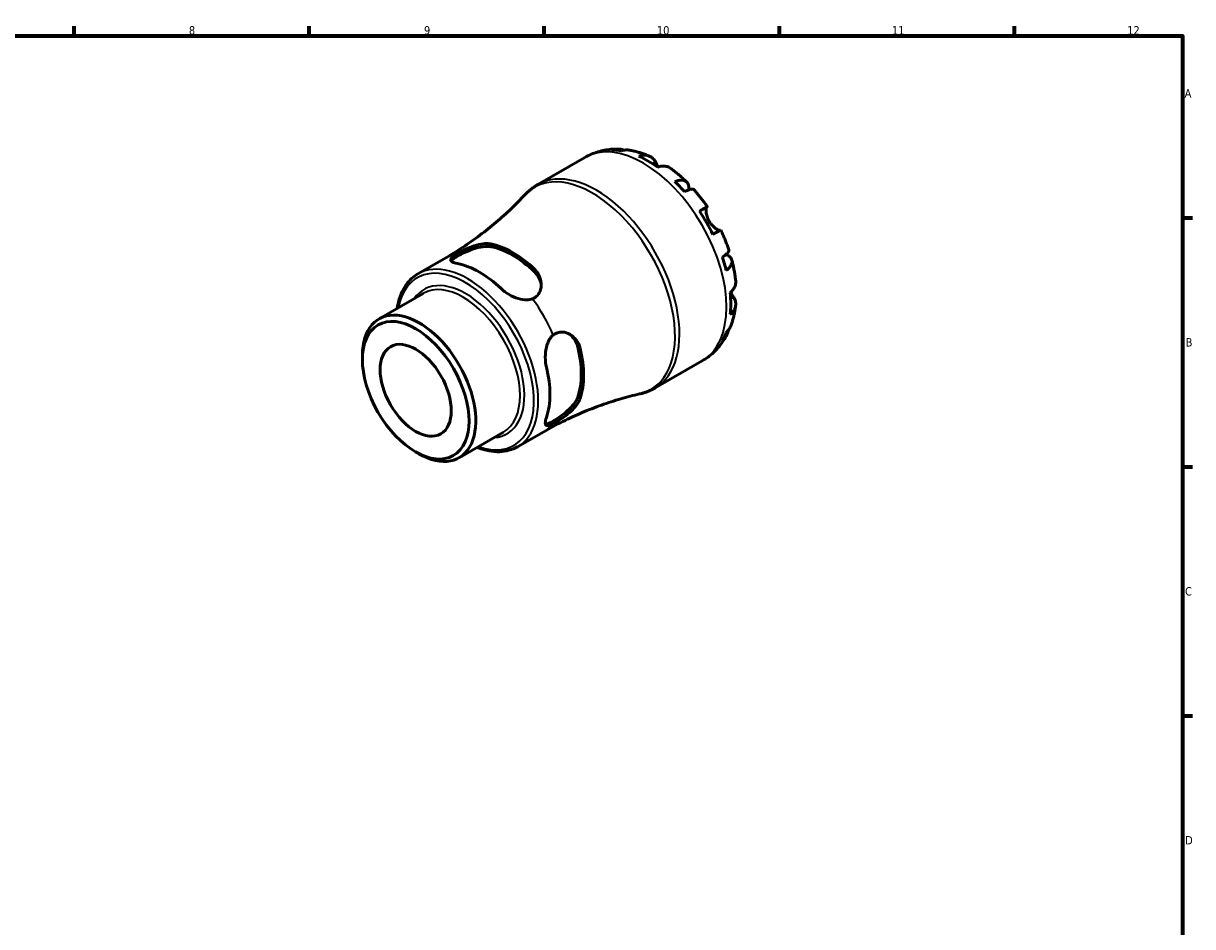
# Model space of a CAD drawing. Header units: millimetres. Extents: x 0 to 902, y 0 to 594.
# Tile 5 of 5: x 475 to 824, y 308 to 578. Entities that reach past the tile are written whole.
import ezdxf

# ---------------------------------------------------------------- set-up
doc = ezdxf.new("R2010")
doc.units = ezdxf.units.MM
for name, color, linetype, lineweight in [('Border (ISO)', 7, 'Continuous', 70), ('Visible (ISO)', 7, 'Continuous', 50), ('Visible Narrow (ISO)', 7, 'Continuous', 35)]:
    doc.layers.add(name, color=color, linetype=linetype, lineweight=lineweight)
doc.styles.add('Note Text (ISO)', font='tahoma.ttf')

# ---------------------------------------------------------------- blocks, each defined once
blk = doc.blocks.new('Borders Default Border')
at = {"layer": 'Border (ISO)'}
for p, q in [((490.58, 574), (490.58, 576.9)), ((560.67, 574), (560.67, 576.9)), ((630.75, 574), (630.75, 576.9)), ((700.83, 574), (700.83, 576.9)), ((770.92, 574), (770.92, 576.9)), ((821, 519.75), (823.9, 519.75)), ((821, 445.5), (823.9, 445.5)), ((821, 371.25), (823.9, 371.25))]:
    blk.add_line(p, q, dxfattribs=at)
at = {"layer": 'Border (ISO)', "flags": 128}
blk.add_lwpolyline([(20, 20), (20, 574), (821, 574), (821, 20), (20, 20)], dxfattribs=at)
at = {"layer": 'Border (ISO)', "color": 232, "true_color": 0xca0064, "char_height": 2.5, "attachment_point": 7, "style": 'Note Text (ISO)'}
for s, insert in [('8', (524.81, 574.34)), ('9', (594.88, 574.35)), ('10', (664.29, 574.35)), ('11', (734.37, 574.4)), ('12', (804.46, 574.4)), ('A', (821.59, 555.62)), ('B', (821.89, 481.37)), ('C', (821.73, 407.08)), ('D', (821.73, 332.88))]:
    blk.add_mtext(s, dxfattribs=dict(at, insert=insert))

msp = doc.modelspace()

# ---------------------------------------------------------------- linework, layer by layer
at = {"layer": 'Visible (ISO)'}
for p, q in [((628.832, 529.676), (642.833, 537.739)), ((593.074, 503.026), (600.905, 507.536)), ((581.503, 489.614), (594.685, 497.205)), ((576.53, 477.466), (576.53, 478.634)), ((663.764, 469.015), (677.765, 477.078)), ((605.359, 448.189), (618.54, 455.78)), ((622.767, 451.465), (630.598, 455.974)), ((592.356, 449.985), (593.366, 449.399))]:
    msp.add_line(p, q, dxfattribs=at)
for centre, major_axis, start_param, end_param in [((661.713, 508.223), (-17.365, 30.155), 5.8300396, 5.9548003), ((661.713, 508.223), (-17.365, 30.155), 5.3845169, 5.6149248), ((661.713, 508.223), (-17.365, 30.155), 5.0446414, 5.1694021), ((661.713, 508.223), (-17.365, 30.155), 4.5991188, 4.8295266), ((621.285, 484.941), (14.934, -25.934), 2.0456499, 2.6706065), ((621.285, 484.941), (14.447, -25.088), 2.0347312, 2.6815252), ((611.385, 479.241), (-14.846, 25.781), 5.1853232, 5.8141185), ((661.713, 508.223), (-17.365, 30.155), 4.2592433, 4.3840039), ((661.713, 508.223), (-17.365, 30.155), 3.8137206, 4.0441285), ((593.431, 468.902), (11.928, -20.713), 5.4958534, 10.2121098), ((661.713, 508.223), (17.365, -30.155), 0.3322525, 0.4570131), ((621.285, 484.941), (14.447, -25.088), 0.4639349, 1.1107289), ((621.285, 484.941), (14.934, -25.934), 0.4748536, 1.0998102), ((611.385, 479.241), (-14.846, 25.781), 3.6145269, 4.2433222)]:
    msp.add_ellipse(centre, major_axis=major_axis, ratio=0.5780931, start_param=start_param, end_param=end_param, dxfattribs=at)
for major_axis in [(11.212, -19.47), (7.485, -12.999)]:
    msp.add_ellipse((592.417, 468.318), major_axis=major_axis, ratio=0.5780931, dxfattribs=at)
for points, knots in [([(642.833, 537.739), (643.438, 538.088), (644.064, 538.401), (645.342, 538.955), (645.995, 539.195), (647.317, 539.599), (647.986, 539.763), (649.328, 540.019), (650.002, 540.111), (651.345, 540.226), (652.014, 540.249), (652.679, 540.24)], [5.49972085, 5.49972085, 5.49972085, 5.49972085, 5.56571751, 5.56571751, 5.63171416, 5.63171416, 5.69771082, 5.69771082, 5.76370747, 5.76370747, 5.82970413, 5.82970413, 5.82970413, 5.82970413]), ([(650.898, 540.005), (651.399, 540.146), (651.913, 540.221), (652.875, 540.254), (653.412, 540.211), (654.163, 540.051), (654.382, 539.991), (654.597, 539.922)], [0.18971835, 0.18971835, 0.18971835, 0.18971835, 0.3698032, 0.3698032, 0.55498435, 0.55498435, 0.63215004, 0.63215004, 0.63215004, 0.63215004]), ([(656.246, 539.902), (655.867, 539.968), (655.482, 539.989), (654.687, 539.952), (654.209, 539.874), (653.733, 539.73)], [5.42317109, 5.42317109, 5.42317109, 5.42317109, 5.5737621, 5.5737621, 5.75384696, 5.75384696, 5.75384696, 5.75384696]), ([(656.246, 539.902), (656.653, 539.831), (657.057, 539.749), (657.859, 539.565), (658.256, 539.463), (659.043, 539.241), (659.434, 539.121), (660.207, 538.864), (660.59, 538.727), (661.35, 538.435), (661.726, 538.282), (662.099, 538.121)], [5.94991793, 5.94991793, 5.94991793, 5.94991793, 5.99193941, 5.99193941, 6.03396089, 6.03396089, 6.07598237, 6.07598237, 6.11800385, 6.11800385, 6.16002533, 6.16002533, 6.16002533, 6.16002533]), ([(658.885, 538.112), (659.337, 538.265), (659.778, 538.358), (660.572, 538.433), (660.996, 538.42), (661.787, 538.261), (662.154, 538.117), (662.772, 537.755), (663.079, 537.504), (663.543, 536.965), (663.718, 536.702), (663.863, 536.427)], [0.18972425, 0.18972425, 0.18972425, 0.18972425, 0.36926522, 0.36926522, 0.55452014, 0.55452014, 0.73977506, 0.73977506, 0.92607912, 0.92607912, 1.06568045, 1.06568045, 1.06568045, 1.06568045]), ([(663.863, 536.427), (663.929, 536.303), (664.001, 536.168), (664.153, 535.889), (664.231, 535.747), (664.419, 535.413), (664.531, 535.219), (664.673, 534.982), (664.694, 534.946), (664.715, 534.911)], [-0.64798358, -0.64798358, -0.64798358, -0.64798358, -0.58129223, -0.58129223, -0.51957432, -0.51957432, -0.44316993, -0.44316993, -0.4297859, -0.4297859, -0.4297859, -0.4297859]), ([(668.39, 534.501), (668.301, 534.567), (668.21, 534.626), (667.811, 534.86), (667.444, 535.004), (666.653, 535.162), (666.229, 535.176), (665.435, 535.1), (664.994, 535.007), (664.542, 534.855)], [5.1737673, 5.1737673, 5.1737673, 5.1737673, 5.22854914, 5.22854914, 5.41380406, 5.41380406, 5.59905898, 5.59905898, 5.77859995, 5.77859995, 5.77859995, 5.77859995]), ([(668.391, 534.502), (668.728, 534.258), (669.062, 534.008), (669.723, 533.497), (670.05, 533.235), (670.698, 532.701), (671.019, 532.429), (671.653, 531.873), (671.966, 531.59), (672.587, 531.013), (672.893, 530.72), (673.197, 530.422)], [0.12660616, 0.12660616, 0.12660616, 0.12660616, 0.16914562, 0.16914562, 0.21168508, 0.21168508, 0.25422453, 0.25422453, 0.29676399, 0.29676399, 0.33930345, 0.33930345, 0.33930345, 0.33930345]), ([(669.694, 530.538), (670.124, 530.709), (670.532, 530.827), (671.245, 530.964), (671.613, 530.991), (672.271, 530.93), (672.562, 530.842), (673.024, 530.594), (673.239, 530.411), (673.569, 529.942), (673.685, 529.655), (673.817, 529.058), (673.845, 528.692), (673.817, 528.218), (673.811, 528.148), (673.804, 528.077)], [0.1897184, 0.1897184, 0.1897184, 0.1897184, 0.3698032, 0.3698032, 0.5549844, 0.5549844, 0.7401655, 0.7401655, 0.9258164, 0.9258164, 1.1114673, 1.1114673, 1.2978252, 1.2978252, 1.3296564, 1.3296564, 1.3296564, 1.3296564]), ([(624.969, 526.598), (623.677, 525.213), (622.314, 523.831), (619.453, 521.098), (617.955, 519.747), (614.834, 517.1), (613.211, 515.803), (609.858, 513.287), (608.127, 512.068), (604.577, 509.725), (602.757, 508.603), (600.905, 507.536)], [5.32403581, 5.32403581, 5.32403581, 5.32403581, 5.35917282, 5.35917282, 5.39430983, 5.39430983, 5.42944684, 5.42944684, 5.46458384, 5.46458384, 5.49972085, 5.49972085, 5.49972085, 5.49972085]), ([(624.969, 526.598), (625.193, 526.839), (625.424, 527.073), (625.901, 527.529), (626.147, 527.75), (626.651, 528.177), (626.909, 528.384), (627.439, 528.781), (627.71, 528.972), (628.263, 529.337), (628.545, 529.511), (628.832, 529.676)], [5.32403581, 5.32403581, 5.32403581, 5.32403581, 5.35917282, 5.35917282, 5.39430983, 5.39430983, 5.42944684, 5.42944684, 5.46458384, 5.46458384, 5.49972085, 5.49972085, 5.49972085, 5.49972085]), ([(675.402, 528.097), (675.335, 528.171), (675.241, 528.223), (674.979, 528.292), (674.768, 528.297), (674.245, 528.214), (673.935, 528.127), (673.307, 527.901), (672.935, 527.744), (672.529, 527.549)], [5.06842871, 5.06842871, 5.06842871, 5.06842871, 5.20339981, 5.20339981, 5.38858096, 5.38858096, 5.5737621, 5.5737621, 5.75384696, 5.75384696, 5.75384696, 5.75384696]), ([(675.402, 528.097), (675.683, 527.78), (675.96, 527.459), (676.507, 526.809), (676.777, 526.48), (677.308, 525.814), (677.57, 525.477), (678.087, 524.796), (678.341, 524.452), (678.841, 523.756), (679.087, 523.405), (679.329, 523.051)], [0.44562107, 0.44562107, 0.44562107, 0.44562107, 0.48754131, 0.48754131, 0.52946156, 0.52946156, 0.5713818, 0.5713818, 0.61330205, 0.61330205, 0.65522229, 0.65522229, 0.65522229, 0.65522229]), ([(676.997, 521.717), (677.383, 521.939), (677.726, 522.136), (678.287, 522.458), (678.553, 522.61), (678.968, 522.848), (679.118, 522.933), (679.297, 523.034), (679.342, 523.059), (679.313, 523.04), (679.266, 523.012), (679.192, 522.969)], [0.18972425, 0.18972425, 0.18972425, 0.18972425, 0.36926522, 0.36926522, 0.55452014, 0.55452014, 0.73977506, 0.73977506, 0.92607912, 0.92607912, 1.06568045, 1.06568045, 1.06568045, 1.06568045]), ([(679.192, 522.969), (679.171, 522.956), (679.151, 522.938), (679.093, 522.862), (679.058, 522.786), (679, 522.574), (678.978, 522.437), (678.948, 522.042), (678.951, 521.761), (679.024, 521.051), (679.109, 520.611), (679.398, 519.677), (679.606, 519.193), (679.87, 518.735)], [-0.64434498, -0.64434498, -0.64434498, -0.64434498, -0.60308586, -0.60308586, -0.52007987, -0.52007987, -0.43273909, -0.43273909, -0.31000661, -0.31000661, -0.15868997, -0.15868997, 0, 0, 0, 0]), ([(679.87, 518.735), (680.018, 518.478), (680.183, 518.232), (680.548, 517.753), (680.749, 517.524), (681.239, 517.03), (681.528, 516.788), (682.062, 516.408), (682.302, 516.269), (682.653, 516.106), (682.778, 516.061), (682.984, 516.011), (683.065, 516.006), (683.134, 516.018), (683.141, 516.02), (683.148, 516.022)], [0, 0, 0, 0, 0.08884908, 0.08884908, 0.18379648, 0.18379648, 0.31419699, 0.31419699, 0.43784665, 0.43784665, 0.52411276, 0.52411276, 0.60765264, 0.60765264, 0.61860221, 0.61860221, 0.61860221, 0.61860221]), ([(683.329, 516.123), (683.328, 516.123), (683.284, 516.099), (683.118, 516.005), (682.968, 515.92), (682.553, 515.682), (682.287, 515.53), (681.726, 515.208), (681.383, 515.011), (680.997, 514.789)], [5.06966352, 5.06966352, 5.06966352, 5.06966352, 5.22854914, 5.22854914, 5.41380406, 5.41380406, 5.59905898, 5.59905898, 5.77859995, 5.77859995, 5.77859995, 5.77859995]), ([(683.329, 516.123), (683.515, 515.736), (683.696, 515.347), (684.048, 514.566), (684.219, 514.174), (684.551, 513.386), (684.712, 512.991), (685.023, 512.197), (685.173, 511.799), (685.463, 511), (685.602, 510.599), (685.736, 510.198)], [0.9155823, 0.9155823, 0.9155823, 0.9155823, 0.95750382, 0.95750382, 0.99942535, 0.99942535, 1.04134687, 1.04134687, 1.08326839, 1.08326839, 1.12518992, 1.12518992, 1.12518992, 1.12518992]), ([(602.979, 506.877), (603.068, 507.004), (603.198, 507.141), (603.722, 507.591), (604.252, 507.942), (605.507, 508.664), (606.291, 509.071), (607.971, 509.839), (608.867, 510.198), (610.595, 510.771), (611.548, 511.015), (613.316, 511.256), (614.13, 511.251), (614.779, 511.129)], [1.7855869, 1.7855869, 1.7855869, 1.7855869, 1.9166187, 1.9166187, 2.1827648, 2.1827648, 2.4489108, 2.4489108, 2.7150569, 2.7150569, 3.0056762, 3.0056762, 3.2962954, 3.2962954, 3.2962954, 3.2962954]), ([(604.331, 508.758), (604.696, 508.988), (605.117, 509.232), (606.082, 509.753), (606.618, 510.023), (608.051, 510.691), (608.966, 511.067), (610.793, 511.671), (611.706, 511.896), (613.234, 512.089), (613.871, 512.1), (614.555, 512.011), (614.669, 511.992), (614.779, 511.969)], [-1.4114264, -1.4114264, -1.4114264, -1.4114264, -1.2331817, -1.2331817, -1.0445756, -1.0445756, -0.7516775, -0.7516775, -0.4516492, -0.4516492, -0.2125642, -0.2125642, -0.1632525, -0.1632525, -0.1632525, -0.1632525]), ([(683.815, 508), (684.189, 508.252), (684.511, 508.495), (685.022, 508.923), (685.254, 509.147), (685.589, 509.554), (685.691, 509.738), (685.764, 509.997), (685.767, 510.103), (685.736, 510.197)], [0.18971835, 0.18971835, 0.18971835, 0.18971835, 0.3698032, 0.3698032, 0.55498435, 0.55498435, 0.7401655, 0.7401655, 0.87574142, 0.87574142, 0.87574142, 0.87574142]), ([(684.898, 508.822), (684.974, 508.788), (685.047, 508.754), (685.481, 508.539), (685.783, 508.333), (686.232, 507.923), (686.422, 507.681), (686.661, 507.163), (686.711, 506.888), (686.693, 506.366), (686.623, 506.072), (686.344, 505.475), (686.136, 505.171), (685.66, 504.625), (685.353, 504.333), (684.989, 504.047)], [4.608911, 4.608911, 4.608911, 4.608911, 4.6457401, 4.6457401, 4.832098, 4.832098, 5.0177489, 5.0177489, 5.2033998, 5.2033998, 5.388581, 5.388581, 5.5737621, 5.5737621, 5.753847, 5.753847, 5.753847, 5.753847]), ([(604.88, 506.117), (604.232, 506.246), (603.687, 506.415), (602.979, 506.804), (602.814, 507.026), (602.846, 507.487), (603.019, 507.754), (603.614, 508.277), (603.942, 508.512), (604.331, 508.758)], [1.068423, 1.068423, 1.068423, 1.068423, 1.3573744, 1.3573744, 1.6463258, 1.6463258, 1.9122495, 1.9122495, 2.0965571, 2.0965571, 2.0965571, 2.0965571]), ([(686.648, 507.125), (686.755, 506.713), (686.856, 506.301), (687.045, 505.475), (687.134, 505.062), (687.299, 504.235), (687.375, 503.821), (687.514, 502.993), (687.577, 502.579), (687.69, 501.75), (687.739, 501.336), (687.782, 500.922)], [1.23147318, 1.23147318, 1.23147318, 1.23147318, 1.27400757, 1.27400757, 1.31654195, 1.31654195, 1.35907633, 1.35907633, 1.40161072, 1.40161072, 1.4441451, 1.4441451, 1.4441451, 1.4441451]), ([(586.882, 492.711), (586.936, 493.071), (586.998, 493.425), (587.544, 496.105), (588.392, 498.168), (590.547, 501.168), (591.723, 502.248), (593.074, 503.026)], [4.871722, 4.871722, 4.871722, 4.871722, 4.92001974, 4.92001974, 5.243557, 5.243557, 5.49972085, 5.49972085, 5.49972085, 5.49972085]), ([(627.79, 504.477), (627.809, 504.459), (627.829, 504.44), (628.282, 504), (628.65, 503.53), (629.355, 502.337), (629.627, 501.588), (629.898, 499.985), (629.863, 499.125), (629.448, 497.697), (629.136, 497.11), (628.281, 496.174), (627.769, 495.828), (627.172, 495.604)], [-1.2447424, -1.2447424, -1.2447424, -1.2447424, -1.236165, -1.236165, -1.0407477, -1.0407477, -0.7723508, -0.7723508, -0.4726253, -0.4726253, -0.2286933, -0.2286933, 0, 0, 0, 0]), ([(627.79, 503.636), (628.44, 503.011), (628.985, 502.233), (629.615, 500.749), (629.776, 500.065), (629.824, 499.412)], [-1.11353066, -1.11353066, -1.11353066, -1.11353066, -0.82291138, -0.82291138, -0.59593747, -0.59593747, -0.59593747, -0.59593747]), ([(627.172, 495.604), (626.678, 495.419), (626.121, 495.316), (624.697, 495.271), (623.798, 495.422), (622.068, 495.939), (621.115, 496.36), (619.351, 497.395), (618.538, 498.008), (617.891, 498.624)], [0.0816161, 0.0816161, 0.0816161, 0.0816161, 0.2659237, 0.2659237, 0.5318473, 0.5318473, 0.8207988, 0.8207988, 1.1097502, 1.1097502, 1.1097502, 1.1097502]), ([(686.156, 497.417), (686.515, 497.731), (686.817, 498.066), (687.281, 498.713), (687.482, 499.085), (687.742, 499.846), (687.801, 500.235), (687.8, 500.698), (687.794, 500.809), (687.782, 500.922)], [0.18972425, 0.18972425, 0.18972425, 0.18972425, 0.36926522, 0.36926522, 0.55452014, 0.55452014, 0.73977506, 0.73977506, 0.79600182, 0.79600182, 0.79600182, 0.79600182]), ([(687.198, 496.011), (687.363, 495.749), (687.502, 495.467), (687.736, 494.798), (687.799, 494.408), (687.801, 493.694), (687.742, 493.306), (687.482, 492.545), (687.281, 492.173), (686.817, 491.525), (686.515, 491.191), (686.156, 490.877)], [4.90264375, 4.90264375, 4.90264375, 4.90264375, 5.04224508, 5.04224508, 5.22854914, 5.22854914, 5.41380406, 5.41380406, 5.59905898, 5.59905898, 5.77859995, 5.77859995, 5.77859995, 5.77859995]), ([(686.292, 497.54), (686.365, 497.408), (686.437, 497.28), (686.625, 496.952), (686.737, 496.762), (686.954, 496.403), (687.057, 496.236), (687.167, 496.06), (687.183, 496.035), (687.198, 496.011)], [-2.35354239, -2.35354239, -2.35354239, -2.35354239, -2.30519389, -2.30519389, -2.22617552, -2.22617552, -2.14450488, -2.14450488, -2.1308178, -2.1308178, -2.1308178, -2.1308178]), ([(687.778, 493.659), (687.732, 493.256), (687.678, 492.853), (687.552, 492.05), (687.48, 491.649), (687.317, 490.851), (687.227, 490.453), (687.027, 489.66), (686.917, 489.265), (686.678, 488.479), (686.548, 488.088), (686.407, 487.699)], [1.69401657, 1.69401657, 1.69401657, 1.69401657, 1.73603485, 1.73603485, 1.77805313, 1.77805313, 1.82007142, 1.82007142, 1.8620897, 1.8620897, 1.90410798, 1.90410798, 1.90410798, 1.90410798]), ([(631.39, 475.242), (631.18, 476.112), (631.055, 477.123), (631.041, 479.169), (631.152, 480.204), (631.57, 481.959), (631.889, 482.813), (632.642, 484.022), (633.01, 484.452), (633.418, 484.786)], [1.068423, 1.068423, 1.068423, 1.068423, 1.3573744, 1.3573744, 1.6463258, 1.6463258, 1.9122495, 1.9122495, 2.0965571, 2.0965571, 2.0965571, 2.0965571]), ([(633.418, 484.786), (633.801, 485.1), (634.223, 485.334), (635.157, 485.642), (635.66, 485.703), (636.955, 485.63), (637.738, 485.373), (639.174, 484.53), (639.825, 483.936), (640.754, 482.652), (641.081, 482.006), (641.345, 481.162), (641.386, 481.015), (641.421, 480.867)], [-1.4114267, -1.4114267, -1.4114267, -1.4114267, -1.2332088, -1.2332088, -1.0445969, -1.0445969, -0.7517034, -0.7517034, -0.451668, -0.451668, -0.2125726, -0.2125726, -0.1632526, -0.1632526, -0.1632526, -0.1632526]), ([(638.037, 485.174), (638.584, 484.803), (639.1, 484.319), (640.075, 483.024), (640.477, 482.162), (640.694, 481.286)], [2.77710845, 2.77710845, 2.77710845, 2.77710845, 3.00567617, 3.00567617, 3.29629545, 3.29629545, 3.29629545, 3.29629545]), ([(684.928, 484.441), (684.602, 483.854), (684.245, 483.278), (683.468, 482.158), (683.049, 481.614), (682.147, 480.566), (681.665, 480.063), (680.643, 479.109), (680.102, 478.658), (678.97, 477.819), (678.378, 477.431), (677.765, 477.078)], [2.02423579, 2.02423579, 2.02423579, 2.02423579, 2.09101427, 2.09101427, 2.15779275, 2.15779275, 2.22457124, 2.22457124, 2.29134972, 2.29134972, 2.3581282, 2.3581282, 2.3581282, 2.3581282]), ([(685.605, 486.263), (685.556, 486.031), (685.495, 485.799), (685.254, 485.059), (685.022, 484.574), (684.511, 483.759), (684.189, 483.353), (683.815, 482.991)], [5.30736576, 5.30736576, 5.30736576, 5.30736576, 5.38858096, 5.38858096, 5.5737621, 5.5737621, 5.75384696, 5.75384696, 5.75384696, 5.75384696]), ([(684.989, 485.592), (685.353, 485.932), (685.66, 486.305), (686.095, 486.979), (686.273, 487.33), (686.407, 487.699)], [0.18971835, 0.18971835, 0.18971835, 0.18971835, 0.3698032, 0.3698032, 0.52363054, 0.52363054, 0.52363054, 0.52363054]), ([(630.598, 455.974), (632.45, 457.041), (634.334, 458.051), (638.142, 459.946), (640.066, 460.831), (643.925, 462.468), (645.861, 463.221), (649.717, 464.591), (651.637, 465.209), (655.437, 466.312), (657.316, 466.797), (659.163, 467.219)], [2.3581282, 2.3581282, 2.3581282, 2.3581282, 2.39326521, 2.39326521, 2.42840222, 2.42840222, 2.46353922, 2.46353922, 2.49867623, 2.49867623, 2.53381324, 2.53381324, 2.53381324, 2.53381324]), ([(663.764, 469.015), (663.477, 468.85), (663.185, 468.693), (662.592, 468.398), (662.291, 468.26), (661.681, 468.001), (661.373, 467.881), (660.75, 467.66), (660.436, 467.558), (659.803, 467.375), (659.484, 467.292), (659.163, 467.219)], [2.3581282, 2.3581282, 2.3581282, 2.3581282, 2.39326521, 2.39326521, 2.42840222, 2.42840222, 2.46353922, 2.46353922, 2.49867623, 2.49867623, 2.53381324, 2.53381324, 2.53381324, 2.53381324]), ([(640.694, 466.243), (640.477, 465.617), (640.075, 464.908), (638.984, 463.495), (638.297, 462.79), (636.937, 461.58), (636.178, 460.983), (634.672, 459.913), (633.928, 459.438), (633.301, 459.077), (632.673, 458.716), (632.103, 458.433), (631.448, 458.208), (631.263, 458.165), (631.108, 458.153)], [-1.1135307, -1.1135307, -1.1135307, -1.1135307, -0.8229114, -0.8229114, -0.5322921, -0.5322921, -0.2661461, -0.2661461, 0, 0, 0, 0.2661461, 0.2661461, 0.397798, 0.397798, 0.397798, 0.397798]), ([(641.421, 465.824), (641.415, 465.805), (641.409, 465.787), (641.253, 465.339), (641.03, 464.896), (640.348, 463.835), (639.835, 463.218), (638.58, 461.949), (637.817, 461.3), (636.372, 460.206), (635.707, 459.749), (634.467, 458.96), (633.911, 458.635), (633.418, 458.377)], [-1.2447743, -1.2447743, -1.2447743, -1.2447743, -1.2361828, -1.2361828, -1.0407462, -1.0407462, -0.7723354, -0.7723354, -0.4726208, -0.4726208, -0.2286946, -0.2286946, -0.0000316, -0.0000316, -0.0000316, -0.0000316]), ([(633.418, 458.377), (633.01, 458.164), (632.642, 457.999), (631.889, 457.749), (631.57, 457.735), (631.152, 457.943), (631.041, 458.2), (631.055, 459.013), (631.18, 459.571), (631.39, 460.199)], [0.0816161, 0.0816161, 0.0816161, 0.0816161, 0.2659237, 0.2659237, 0.5318473, 0.5318473, 0.8207988, 0.8207988, 1.1097502, 1.1097502, 1.1097502, 1.1097502]), ([(622.767, 451.465), (621.175, 450.548), (619.345, 450.055), (615.364, 449.941), (613.204, 450.349), (610.92, 451.214), (610.828, 451.25), (610.737, 451.286)], [2.3581282, 2.3581282, 2.3581282, 2.3581282, 2.65975203, 2.65975203, 2.97303968, 2.97303968, 2.98612705, 2.98612705, 2.98612705, 2.98612705])]:
    msp.add_open_spline(points, degree=3, knots=knots, dxfattribs=at)
at = {"layer": 'Visible Narrow (ISO)'}
for p, q in [((663.863, 536.427), (662.969, 535.912)), ((679.192, 522.969), (677.003, 521.708)), ((614.779, 511.129), (614.779, 511.969)), ((627.79, 504.477), (627.79, 503.636)), ((687.198, 496.011), (686.289, 495.487)), ((640.694, 481.286), (641.421, 480.867)), ((641.421, 465.824), (640.694, 466.243))]:
    msp.add_line(p, q, dxfattribs=at)
for centre, major_axis, start_param, end_param in [((660.299, 507.409), (-17.466, 30.33), 3.1415927, 6.2831853), ((646.298, 499.346), (17.466, -30.33), 0, 3.1415927), ((645.112, 498.663), (-17.364, 30.154), 2.9659076, 6.4588703), ((607.266, 476.869), (-14.385, 24.979), 2.5484594, 6.8763185), ((607.92, 477.245), (14.846, -25.781), 0, 3.1415927), ((615.752, 481.755), (-14.846, 25.781), 6.0736049, 6.2831853), ((607.266, 476.869), (12.389, -21.514), 6.0093523, 9.698611), ((606.612, 476.492), (-11.928, 20.713), 3.1415927, 6.2831853), ((615.752, 481.755), (14.846, -25.781), 1.3612159, 1.7842442), ((615.752, 481.755), (14.846, -25.781), 0, 0.2134478)]:
    msp.add_ellipse(centre, major_axis=major_axis, ratio=0.5780931, start_param=start_param, end_param=end_param, dxfattribs=at)

# ---------------------------------------------------------------- block references
msp.add_blockref('Borders Default Border', (0, 0))

doc.saveas('drawing.dxf')
